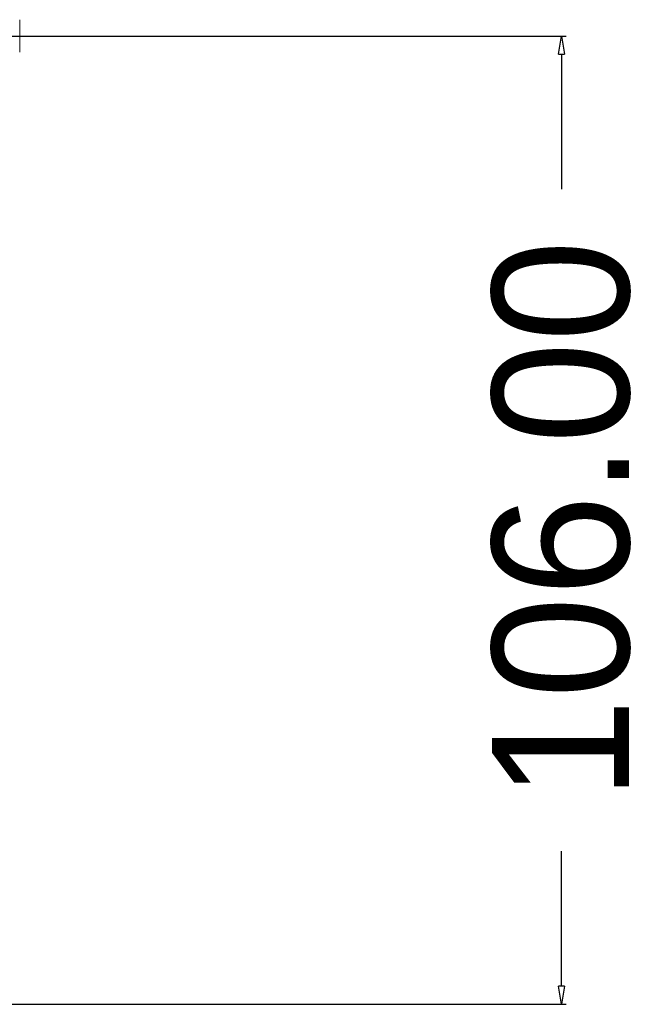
# Model space of a CAD drawing. Header units: millimetres. Extents: x 25069 to 61396, y 8621 to 21558.
# Tile 39 of 256: x 27496 to 27565, y 15411 to 15519. Entities that reach past the tile are written whole.
import ezdxf

# ---------------------------------------------------------------- set-up
doc = ezdxf.new("R2010")
doc.units = ezdxf.units.MM
doc.layers.add('9', color=7, linetype='Continuous')
doc.layers.add('dim', color=84, linetype='Continuous', lineweight=9)
doc.dimstyles.get("Standard").update_dxf_attribs({"dimtxt": 15, "dimasz": 5, "dimexe": 8, "dimexo": 5, "dimgap": 3, "dimtad": 0, "dimzin": 0, "dimdsep": 46, "dimtxsty": 'Standard', "dimblk": 'CLOSEDBLANK', "dimcen": 2, "dimclrd": 4, "dimclre": 3, "dimadec": 0, "dimazin": 0, "dimtfac": 1, "dimtofl": 0, "dimtmove": 0, "dimatfit": 3, "dimldrblk": 'CLOSEDBLANK', "dimfxl": 0, "dimtolj": 1, "dimtzin": 0, "dimarcsym": 0})

# ---------------------------------------------------------------- blocks, each defined once
blk = doc.blocks.new('_ClosedBlank')
at = {"color": 0, "linetype": 'ByBlock', "lineweight": -2}
for p, q in [((-1, 0.167), (0, 0)), ((-1, 0.167), (-1, -0.167)), ((0, 0), (-1, -0.167))]:
    blk.add_line(p, q, dxfattribs=at)
blk = doc.blocks.new('*D6')
at = {"layer": 'Defpoints', "color": 0, "lineweight": 18}
for p in [(27480.82, 15517.33), (27433.32, 15411.33), (27555.64, 15411.33)]:
    blk.add_point(p, dxfattribs=at)
at = {"layer": 'dim', "color": 3, "lineweight": -2}
for p, q in [((27481.32, 15517.33), (27556.14, 15517.33)), ((27433.82, 15411.33), (27556.14, 15411.33))]:
    blk.add_line(p, q, dxfattribs=at)
at = {"layer": 'dim', "color": 4, "lineweight": -2}
for p, q in [((27555.64, 15515.33), (27555.64, 15500.58)), ((27555.64, 15413.33), (27555.64, 15428.08))]:
    blk.add_line(p, q, dxfattribs=at)
at = {"layer": 'dim', "color": 4, "lineweight": -2, "xscale": 2, "yscale": 2, "zscale": 2}
for p, rotation in [((27555.64, 15517.33), 90), ((27555.64, 15411.33), 270)]:
    blk.add_blockref('_ClosedBlank', p, dxfattribs=dict(at, rotation=rotation))
at = {"layer": 'dim', "color": 0, "lineweight": 18, "insert": (27555.64, 15464.33), "char_height": 15, "attachment_point": 5, "rotation": 90}
blk.add_mtext('\\A1;106.00', dxfattribs=at)

msp = doc.modelspace()

# ---------------------------------------------------------------- linework, layer by layer
at = {"layer": '9', "color": 7, "linetype": 'Continuous', "lineweight": 18}
msp.add_ellipse((27446.322, 15517.331), major_axis=(50, 0), ratio=1, start_param=6.2474634, end_param=6.3189072, dxfattribs=at)

# ---------------------------------------------------------------- dimensions: what is measured, and where the dimension line sits
at = {"layer": 'dim', "lineweight": 18}
dim = msp.add_linear_dim(base=(27555.637, 15411.331), p1=(27480.822, 15517.331), p2=(27433.322, 15411.331), angle=90, dimstyle='Standard', override={"dimasz": 2, "dimexe": 0.49975, "dimexo": 0.49975, "dimgap": 5}, dxfattribs=at)
dim.commit()
dim.dimension.update_dxf_attribs({"geometry": '*D6', "text_midpoint": (27555.637, 15464.331), "dimtype": 160})

doc.saveas('drawing.dxf')
